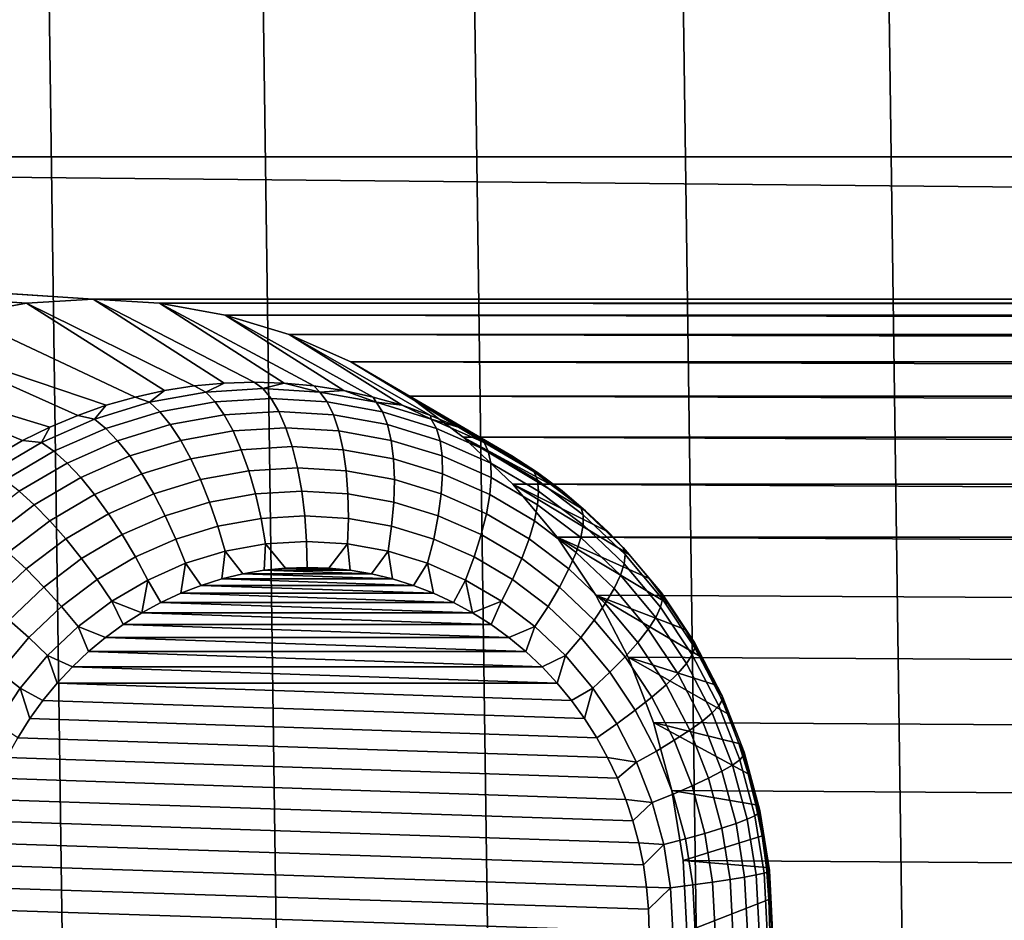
# Model space of a CAD drawing. Header units: metres. Extents: x -22 to 239, y -22 to 22.
# Tile 183 of 256: x 211.43 to 213, y 0.02 to 1.46. Entities that reach past the tile are written whole.
import ezdxf

# ---------------------------------------------------------------- set-up
doc = ezdxf.new("R2010")
doc.units = ezdxf.units.M
doc.layers.add('solid_10_151_033_XXX', color=7, linetype='CONTINUOUS')

msp = doc.modelspace()

# ---------------------------------------------------------------- linework, layer by layer
at = {"layer": 'solid_10_151_033_XXX'}
for points in [[(211.666092, -12.278622, 228.798355), (211.322037, 12.42083, 228.673126), (210.974304, 12.552074, 228.54657), (211.322037, -12.42083, 228.673126)], [(212.00592, -12.125679, 228.922043), (211.666092, 12.278622, 228.798355), (211.322037, 12.42083, 228.673126), (211.666092, -12.278622, 228.798355)], [(212.341324, -11.96209, 229.044113), (212.00592, 12.125679, 228.922043), (211.666092, 12.278622, 228.798355), (212.00592, -12.125679, 228.922043)], [(212.672134, -11.787946, 229.16452), (212.341324, 11.96209, 229.044113), (212.00592, 12.125679, 228.922043), (212.341324, -11.96209, 229.044113)], [(212.997879, -11.603481, 229.283081), (212.672134, 11.787946, 229.16452), (212.341324, 11.96209, 229.044113), (212.672134, -11.787946, 229.16452)], [(213.318314, -11.408838, 229.399719), (212.997879, 11.603481, 229.283081), (212.672134, 11.787946, 229.16452), (212.997879, -11.603481, 229.283081)], [(213.633255, -11.204146, 229.514343), (213.318314, 11.408838, 229.399719), (212.997879, 11.603481, 229.283081), (213.318314, -11.408838, 229.399719)], [(208.079788, 1.236431, 182.584747), (208.119156, 1.648203, 182.599075), (234.720657, 1.648207, 192.281219), (234.760025, 1.236435, 192.295547)], [(231.295135, 1.009, 191.034439), (208.079788, 1.236431, 182.584747), (234.760025, 1.236435, 192.295547)], [(211.438553, 1.002657, 183.807236), (211.333633, 0.983689, 183.769043), (208.079788, 1.236431, 182.584747)], [(211.544678, 1.009, 183.845856), (211.438553, 1.002657, 183.807236), (208.079788, 1.236431, 182.584747)], [(231.295135, 1.009, 191.034439), (211.544678, 1.009, 183.845856), (208.079788, 1.236431, 182.584747)], [(211.706299, 0.87046, 183.104324), (211.438553, 1.002657, 183.807236), (211.544678, 1.009, 183.845856), (211.754013, 0.874903, 183.121689)], [(231.189011, 1.002657, 190.995804), (211.650803, 1.002657, 183.884491), (211.544678, 1.009, 183.845856)], [(211.849792, 0.874903, 183.156555), (211.80191, 0.876385, 183.139114), (211.544678, 1.009, 183.845856), (211.650803, 1.002657, 183.884491)], [(231.295135, 1.009, 191.034439), (231.189011, 1.002657, 190.995804), (211.544678, 1.009, 183.845856)], [(211.80191, 0.876385, 183.139114), (211.754013, 0.874903, 183.121689), (211.544678, 1.009, 183.845856)], [(211.611984, 0.852762, 183.069992), (211.333633, 0.983689, 183.769043), (211.438553, 1.002657, 183.807236), (211.658905, 0.863071, 183.087067)], [(211.706299, 0.87046, 183.104324), (211.658905, 0.863071, 183.087067), (211.438553, 1.002657, 183.807236)], [(231.084091, 0.983689, 190.957626), (211.755707, 0.983689, 183.922668), (211.650803, 1.002657, 183.884491)], [(211.944916, 0.863071, 183.191162), (211.897507, 0.87046, 183.17392), (211.650803, 1.002657, 183.884491), (211.755707, 0.983689, 183.922668)], [(231.189011, 1.002657, 190.995804), (231.084091, 0.983689, 190.957626), (211.650803, 1.002657, 183.884491)], [(211.897507, 0.87046, 183.17392), (211.849792, 0.874903, 183.156555), (211.650803, 1.002657, 183.884491)], [(211.611984, 0.852762, 183.069992), (211.56572, 0.839568, 183.053146), (211.231583, 0.952402, 183.731903), (211.333633, 0.983689, 183.769043)], [(230.98204, 0.952402, 190.920486), (211.857758, 0.952402, 183.959808), (211.755707, 0.983689, 183.922668)], [(212.038101, 0.839568, 183.225082), (211.991821, 0.852762, 183.208252), (211.755707, 0.983689, 183.922668), (211.857758, 0.952402, 183.959808)], [(231.084091, 0.983689, 190.957626), (230.98204, 0.952402, 190.920486), (211.755707, 0.983689, 183.922668)], [(211.991821, 0.852762, 183.208252), (211.944916, 0.863071, 183.191162), (211.755707, 0.983689, 183.922668)], [(211.520233, 0.823533, 183.036606), (211.475723, 0.804711, 183.020401), (211.13324, 0.909054, 183.696106), (211.231583, 0.952402, 183.731903)], [(211.56572, 0.839568, 183.053146), (211.520233, 0.823533, 183.036606), (211.231583, 0.952402, 183.731903)], [(230.883698, 0.909054, 190.884689), (211.9561, 0.909054, 183.995605), (211.857758, 0.952402, 183.959808)], [(212.128082, 0.804711, 183.257843), (212.083572, 0.823533, 183.241638), (211.857758, 0.952402, 183.959808), (211.9561, 0.909054, 183.995605)], [(230.98204, 0.952402, 190.920486), (230.883698, 0.909054, 190.884689), (211.857758, 0.952402, 183.959808)], [(212.083572, 0.823533, 183.241638), (212.038101, 0.839568, 183.225082), (211.857758, 0.952402, 183.959808)], [(211.432297, 0.783167, 183.004593), (211.390137, 0.758972, 182.989243), (211.040268, 0.854371, 183.662262), (211.13324, 0.909054, 183.696106)], [(211.475723, 0.804711, 183.020401), (211.432297, 0.783167, 183.004593), (211.13324, 0.909054, 183.696106)], [(230.790726, 0.854371, 190.850845), (212.049088, 0.854371, 184.029449), (211.9561, 0.909054, 183.995605)], [(212.213669, 0.758972, 183.288986), (212.171509, 0.783167, 183.273651), (211.9561, 0.909054, 183.995605), (212.049088, 0.854371, 184.029449)], [(230.883698, 0.909054, 190.884689), (230.790726, 0.854371, 190.850845), (211.9561, 0.909054, 183.995605)], [(212.171509, 0.783167, 183.273651), (212.128082, 0.804711, 183.257843), (211.9561, 0.909054, 183.995605)], [(211.724655, 0.860813, 183.06778), (211.634659, 0.844541, 183.035034), (211.658905, 0.863071, 183.087067), (211.706299, 0.87046, 183.104324)], [(211.724655, 0.860813, 183.06778), (211.706299, 0.87046, 183.104324), (211.754013, 0.874903, 183.121689)], [(211.815796, 0.86626, 183.100952), (211.724655, 0.860813, 183.06778), (211.754013, 0.874903, 183.121689), (211.80191, 0.876385, 183.139114)], [(211.829086, 0.850563, 183.064453), (211.739594, 0.845215, 183.031891), (211.724655, 0.860813, 183.06778), (211.815796, 0.86626, 183.100952)], [(211.815796, 0.86626, 183.100952), (211.80191, 0.876385, 183.139114), (211.849792, 0.874903, 183.156555)], [(211.906937, 0.860813, 183.134125), (211.815796, 0.86626, 183.100952), (211.849792, 0.874903, 183.156555)], [(211.918564, 0.845215, 183.097031), (211.829086, 0.850563, 183.064453), (211.815796, 0.86626, 183.100952), (211.906937, 0.860813, 183.134125)], [(211.906937, 0.860813, 183.134125), (211.849792, 0.874903, 183.156555), (211.897507, 0.87046, 183.17392)], [(211.906937, 0.860813, 183.134125), (211.897507, 0.87046, 183.17392), (211.944916, 0.863071, 183.191162)], [(211.634659, 0.844541, 183.035034), (211.546936, 0.817648, 183.003098), (211.56572, 0.839568, 183.053146), (211.611984, 0.852762, 183.069992)], [(211.634659, 0.844541, 183.035034), (211.611984, 0.852762, 183.069992), (211.658905, 0.863071, 183.087067)], [(211.739594, 0.845215, 183.031891), (211.65123, 0.829238, 182.999725), (211.634659, 0.844541, 183.035034), (211.724655, 0.860813, 183.06778)], [(211.841492, 0.829608, 183.030365), (211.754196, 0.824391, 182.998596), (211.739594, 0.845215, 183.031891), (211.829086, 0.850563, 183.064453)], [(211.928772, 0.824391, 183.062134), (211.841492, 0.829608, 183.030365), (211.829086, 0.850563, 183.064453), (211.918564, 0.845215, 183.097031)], [(211.996933, 0.844541, 183.166885), (211.906937, 0.860813, 183.134125), (211.944916, 0.863071, 183.191162)], [(212.006927, 0.829238, 183.129196), (211.918564, 0.845215, 183.097031), (211.906937, 0.860813, 183.134125), (211.996933, 0.844541, 183.166885)], [(211.996933, 0.844541, 183.166885), (211.944916, 0.863071, 183.191162), (211.991821, 0.852762, 183.208252)], [(211.996933, 0.844541, 183.166885), (211.991821, 0.852762, 183.208252), (212.038101, 0.839568, 183.225082)], [(230.703964, 0.78886, 190.819275), (212.135849, 0.78886, 184.06102), (212.049088, 0.854371, 184.029449)], [(212.293686, 0.702969, 183.318115), (212.25444, 0.732209, 183.303833), (212.049088, 0.854371, 184.029449), (212.135849, 0.78886, 184.06102)], [(230.790726, 0.854371, 190.850845), (230.703964, 0.78886, 190.819275), (212.049088, 0.854371, 184.029449)], [(212.25444, 0.732209, 183.303833), (212.213669, 0.758972, 183.288986), (212.049088, 0.854371, 184.029449)], [(211.546936, 0.817648, 183.003098), (211.520233, 0.823533, 183.036606), (211.56572, 0.839568, 183.053146)], [(211.65123, 0.829238, 182.999725), (211.565094, 0.802832, 182.968369), (211.546936, 0.817648, 183.003098), (211.634659, 0.844541, 183.035034)], [(211.754196, 0.824391, 182.998596), (211.668015, 0.808808, 182.967224), (211.65123, 0.829238, 182.999725), (211.739594, 0.845215, 183.031891)], [(212.014954, 0.808808, 183.093506), (211.928772, 0.824391, 183.062134), (211.918564, 0.845215, 183.097031), (212.006927, 0.829238, 183.129196)], [(212.084641, 0.817648, 183.198807), (211.996933, 0.844541, 183.166885), (212.038101, 0.839568, 183.225082)], [(212.093063, 0.802832, 183.160538), (212.006927, 0.829238, 183.129196), (211.996933, 0.844541, 183.166885), (212.084641, 0.817648, 183.198807)], [(212.084641, 0.817648, 183.198807), (212.038101, 0.839568, 183.225082), (212.083572, 0.823533, 183.241638)], [(211.546936, 0.817648, 183.003098), (211.462601, 0.780473, 182.972412), (211.475723, 0.804711, 183.020401), (211.520233, 0.823533, 183.036606)], [(211.565094, 0.802832, 182.968369), (211.482285, 0.766331, 182.938232), (211.462601, 0.780473, 182.972412), (211.546936, 0.817648, 183.003098)], [(211.668015, 0.808808, 182.967224), (211.584015, 0.783053, 182.936646), (211.565094, 0.802832, 182.968369), (211.65123, 0.829238, 182.999725)], [(211.768204, 0.798748, 182.968567), (211.684708, 0.783649, 182.938171), (211.668015, 0.808808, 182.967224), (211.754196, 0.824391, 182.998596)], [(211.852783, 0.803802, 182.999359), (211.768204, 0.798748, 182.968567), (211.754196, 0.824391, 182.998596), (211.841492, 0.829608, 183.030365)], [(211.937347, 0.798748, 183.030136), (211.852783, 0.803802, 182.999359), (211.841492, 0.829608, 183.030365), (211.928772, 0.824391, 183.062134)], [(212.020859, 0.783649, 183.060532), (211.937347, 0.798748, 183.030136), (211.928772, 0.824391, 183.062134), (212.014954, 0.808808, 183.093506)], [(212.098969, 0.783053, 183.124084), (212.014954, 0.808808, 183.093506), (212.006927, 0.829238, 183.129196), (212.093063, 0.802832, 183.160538)], [(212.084641, 0.817648, 183.198807), (212.083572, 0.823533, 183.241638), (212.128082, 0.804711, 183.257843)], [(212.168991, 0.780473, 183.229507), (212.084641, 0.817648, 183.198807), (212.128082, 0.804711, 183.257843)], [(212.175873, 0.766331, 183.190674), (212.093063, 0.802832, 183.160538), (212.084641, 0.817648, 183.198807), (212.168991, 0.780473, 183.229507)], [(211.462601, 0.780473, 182.972412), (211.432297, 0.783167, 183.004593), (211.475723, 0.804711, 183.020401)], [(211.584015, 0.783053, 182.936646), (211.503235, 0.747451, 182.907257), (211.482285, 0.766331, 182.938232), (211.565094, 0.802832, 182.968369)], [(211.684708, 0.783649, 182.938171), (211.603302, 0.758696, 182.908554), (211.584015, 0.783053, 182.936646), (211.668015, 0.808808, 182.967224)], [(211.862732, 0.773651, 182.972015), (211.781326, 0.768786, 182.942398), (211.768204, 0.798748, 182.968567), (211.852783, 0.803802, 182.999359)], [(211.944122, 0.768786, 183.001648), (211.862732, 0.773651, 182.972015), (211.852783, 0.803802, 182.999359), (211.937347, 0.798748, 183.030136)], [(212.102249, 0.758696, 183.090149), (212.020859, 0.783649, 183.060532), (212.014954, 0.808808, 183.093506), (212.098969, 0.783053, 183.124084)], [(212.179733, 0.747451, 183.153473), (212.098969, 0.783053, 183.124084), (212.093063, 0.802832, 183.160538), (212.175873, 0.766331, 183.190674)], [(212.168991, 0.780473, 183.229507), (212.128082, 0.804711, 183.257843), (212.171509, 0.783167, 183.273651)], [(211.781326, 0.768786, 182.942398), (211.700958, 0.754254, 182.913132), (211.684708, 0.783649, 182.938171), (211.768204, 0.798748, 182.968567)], [(212.02449, 0.754254, 183.030899), (211.944122, 0.768786, 183.001648), (211.937347, 0.798748, 183.030136), (212.020859, 0.783649, 183.060532)], [(230.624695, 0.713472, 190.790421), (212.215118, 0.713472, 184.089874), (212.135849, 0.78886, 184.06102)], [(212.36705, 0.63746, 183.344818), (212.331268, 0.67135, 183.331787), (212.135849, 0.78886, 184.06102), (212.215118, 0.713472, 184.089874)], [(230.703964, 0.78886, 190.819275), (230.624695, 0.713472, 190.790421), (212.135849, 0.78886, 184.06102)], [(212.331268, 0.67135, 183.331787), (212.293686, 0.702969, 183.318115), (212.135849, 0.78886, 184.06102)], [(211.462601, 0.780473, 182.972412), (211.382706, 0.733483, 182.943329), (211.390137, 0.758972, 182.989243), (211.432297, 0.783167, 183.004593)], [(211.482285, 0.766331, 182.938232), (211.403839, 0.720192, 182.909683), (211.382706, 0.733483, 182.943329), (211.462601, 0.780473, 182.972412)], [(211.603302, 0.758696, 182.908554), (211.525055, 0.724201, 182.880066), (211.503235, 0.747451, 182.907257), (211.584015, 0.783053, 182.936646)], [(211.700958, 0.754254, 182.913132), (211.62262, 0.730236, 182.884628), (211.603302, 0.758696, 182.908554), (211.684708, 0.783649, 182.938171)], [(211.87114, 0.739741, 182.948898), (211.793304, 0.73509, 182.920563), (211.781326, 0.768786, 182.942398), (211.862732, 0.773651, 182.972015)], [(211.948975, 0.73509, 182.977219), (211.87114, 0.739741, 182.948898), (211.862732, 0.773651, 182.972015), (211.944122, 0.768786, 183.001648)], [(212.102829, 0.730236, 183.059418), (212.02449, 0.754254, 183.030899), (212.020859, 0.783649, 183.060532), (212.102249, 0.758696, 183.090149)], [(212.180496, 0.724201, 183.118637), (212.102249, 0.758696, 183.090149), (212.098969, 0.783053, 183.124084), (212.179733, 0.747451, 183.153473)], [(212.248871, 0.733483, 183.258591), (212.168991, 0.780473, 183.229507), (212.171509, 0.783167, 183.273651), (212.213669, 0.758972, 183.288986)], [(212.254318, 0.720192, 183.219223), (212.175873, 0.766331, 183.190674), (212.168991, 0.780473, 183.229507), (212.248871, 0.733483, 183.258591)], [(211.503235, 0.747451, 182.907257), (211.426727, 0.702449, 182.87941), (211.403839, 0.720192, 182.909683), (211.482285, 0.766331, 182.938232)], [(211.62262, 0.730236, 182.884628), (211.547287, 0.697035, 182.857208), (211.525055, 0.724201, 182.880066), (211.603302, 0.758696, 182.908554)], [(211.793304, 0.73509, 182.920563), (211.716461, 0.721194, 182.892593), (211.700958, 0.754254, 182.913132), (211.781326, 0.768786, 182.942398)], [(212.025818, 0.721194, 183.005203), (211.948975, 0.73509, 182.977219), (211.944122, 0.768786, 183.001648), (212.02449, 0.754254, 183.030899)], [(212.178162, 0.697035, 183.086823), (212.102829, 0.730236, 183.059418), (212.102249, 0.758696, 183.090149), (212.180496, 0.724201, 183.118637)], [(212.256241, 0.702449, 183.18132), (212.179733, 0.747451, 183.153473), (212.175873, 0.766331, 183.190674), (212.254318, 0.720192, 183.219223)], [(212.248871, 0.733483, 183.258591), (212.213669, 0.758972, 183.288986), (212.25444, 0.732209, 183.303833)], [(211.525055, 0.724201, 182.880066), (211.450912, 0.680599, 182.853088), (211.426727, 0.702449, 182.87941), (211.503235, 0.747451, 182.907257)], [(211.716461, 0.721194, 182.892593), (211.641556, 0.698229, 182.865341), (211.62262, 0.730236, 182.884628), (211.700958, 0.754254, 182.913132)], [(211.877853, 0.702734, 182.930435), (211.803925, 0.698316, 182.903534), (211.793304, 0.73509, 182.920563), (211.87114, 0.739741, 182.948898)], [(211.951797, 0.698316, 182.957352), (211.877853, 0.702734, 182.930435), (211.87114, 0.739741, 182.948898), (211.948975, 0.73509, 182.977219)], [(212.100723, 0.698229, 183.032455), (212.025818, 0.721194, 183.005203), (212.02449, 0.754254, 183.030899), (212.102829, 0.730236, 183.059418)], [(212.254639, 0.680599, 183.145615), (212.180496, 0.724201, 183.118637), (212.179733, 0.747451, 183.153473), (212.256241, 0.702449, 183.18132)], [(211.547287, 0.697035, 182.857208), (211.475937, 0.655069, 182.831238), (211.450912, 0.680599, 182.853088), (211.525055, 0.724201, 182.880066)], [(211.641556, 0.698229, 182.865341), (211.569534, 0.666484, 182.839127), (211.547287, 0.697035, 182.857208), (211.62262, 0.730236, 182.884628)], [(211.803925, 0.698316, 182.903534), (211.730911, 0.685115, 182.876953), (211.716461, 0.721194, 182.892593), (211.793304, 0.73509, 182.920563)], [(212.024796, 0.685115, 182.983917), (211.951797, 0.698316, 182.957352), (211.948975, 0.73509, 182.977219), (212.025818, 0.721194, 183.005203)], [(212.172745, 0.666484, 183.05867), (212.100723, 0.698229, 183.032455), (212.102829, 0.730236, 183.059418), (212.178162, 0.697035, 183.086823)], [(212.249512, 0.655069, 183.112793), (212.178162, 0.697035, 183.086823), (212.180496, 0.724201, 183.118637), (212.254639, 0.680599, 183.145615)], [(212.323334, 0.677269, 183.28569), (212.248871, 0.733483, 183.258591), (212.25444, 0.732209, 183.303833), (212.293686, 0.702969, 183.318115)], [(212.327408, 0.664997, 183.245834), (212.254318, 0.720192, 183.219223), (212.248871, 0.733483, 183.258591), (212.323334, 0.677269, 183.28569)], [(211.730911, 0.685115, 182.876953), (211.65976, 0.663299, 182.851059), (211.641556, 0.698229, 182.865341), (211.716461, 0.721194, 182.892593)], [(212.095963, 0.663299, 183.009827), (212.024796, 0.685115, 182.983917), (212.025818, 0.721194, 183.005203), (212.100723, 0.698229, 183.032455)], [(230.553848, 0.629111, 190.764633), (212.285965, 0.629111, 184.115662), (212.215118, 0.713472, 184.089874)], [(212.43277, 0.56333, 183.368729), (212.400925, 0.601412, 183.357147), (212.215118, 0.713472, 184.089874), (212.285965, 0.629111, 184.115662)], [(230.624695, 0.713472, 190.790421), (230.553848, 0.629111, 190.764633), (212.215118, 0.713472, 184.089874)], [(212.400925, 0.601412, 183.357147), (212.36705, 0.63746, 183.344818), (212.215118, 0.713472, 184.089874)], [(212.327545, 0.648613, 183.207275), (212.256241, 0.702449, 183.18132), (212.254318, 0.720192, 183.219223), (212.327408, 0.664997, 183.245834)], [(211.450912, 0.680599, 182.853088), (211.381836, 0.628438, 182.827942), (211.355423, 0.648613, 182.853455), (211.426727, 0.702449, 182.87941)], [(211.569534, 0.666484, 182.839127), (211.501312, 0.626357, 182.814285), (211.475937, 0.655069, 182.831238), (211.547287, 0.697035, 182.857208)], [(211.65976, 0.663299, 182.851059), (211.591339, 0.633142, 182.826157), (211.569534, 0.666484, 182.839127), (211.641556, 0.698229, 182.865341)], [(211.812958, 0.659181, 182.891602), (211.744034, 0.646721, 182.866531), (211.730911, 0.685115, 182.876953), (211.803925, 0.698316, 182.903534)], [(211.882751, 0.663352, 182.917007), (211.812958, 0.659181, 182.891602), (211.803925, 0.698316, 182.903534), (211.877853, 0.702734, 182.930435)], [(211.952545, 0.659181, 182.942413), (211.882751, 0.663352, 182.917007), (211.877853, 0.702734, 182.930435), (211.951797, 0.698316, 182.957352)], [(212.021454, 0.646721, 182.967499), (211.952545, 0.659181, 182.942413), (211.951797, 0.698316, 182.957352), (212.024796, 0.685115, 182.983917)], [(212.164368, 0.633142, 183.034729), (212.095963, 0.663299, 183.009827), (212.100723, 0.698229, 183.032455), (212.172745, 0.666484, 183.05867)], [(212.240967, 0.626357, 183.083511), (212.172745, 0.666484, 183.05867), (212.178162, 0.697035, 183.086823), (212.249512, 0.655069, 183.112793)], [(212.323715, 0.628438, 183.170761), (212.254639, 0.680599, 183.145615), (212.256241, 0.702449, 183.18132), (212.327545, 0.648613, 183.207275)], [(212.323334, 0.677269, 183.28569), (212.293686, 0.702969, 183.318115), (212.331268, 0.67135, 183.331787)], [(211.475937, 0.655069, 182.831238), (211.409454, 0.604865, 182.807037), (211.381836, 0.628438, 182.827942), (211.450912, 0.680599, 182.853088)], [(211.744034, 0.646721, 182.866531), (211.676865, 0.626127, 182.842072), (211.65976, 0.663299, 182.851059), (211.730911, 0.685115, 182.876953)], [(212.088623, 0.626127, 182.991943), (212.021454, 0.646721, 182.967499), (212.024796, 0.685115, 182.983917), (212.095963, 0.663299, 183.009827)], [(212.315994, 0.604865, 183.136993), (212.249512, 0.655069, 183.112793), (212.254639, 0.680599, 183.145615), (212.323715, 0.628438, 183.170761)], [(212.391388, 0.612538, 183.310455), (212.323334, 0.677269, 183.28569), (212.331268, 0.67135, 183.331787), (212.36705, 0.63746, 183.344818)], [(212.394241, 0.601439, 183.270157), (212.327408, 0.664997, 183.245834), (212.323334, 0.677269, 183.28569), (212.391388, 0.612538, 183.310455)], [(211.591339, 0.633142, 182.826157), (211.526535, 0.595022, 182.802567), (211.501312, 0.626357, 182.814285), (211.569534, 0.666484, 182.839127)], [(211.676865, 0.626127, 182.842072), (211.612289, 0.59766, 182.818573), (211.591339, 0.633142, 182.826157), (211.65976, 0.663299, 182.851059)], [(211.885712, 0.622363, 182.908859), (211.820236, 0.61845, 182.885025), (211.812958, 0.659181, 182.891602), (211.882751, 0.663352, 182.917007)], [(211.951187, 0.61845, 182.932693), (211.885712, 0.622363, 182.908859), (211.882751, 0.663352, 182.917007), (211.952545, 0.659181, 182.942413)], [(212.153214, 0.59766, 183.015442), (212.088623, 0.626127, 182.991943), (212.095963, 0.663299, 183.009827), (212.164368, 0.633142, 183.034729)], [(212.229187, 0.595022, 183.058319), (212.164368, 0.633142, 183.034729), (212.172745, 0.666484, 183.05867), (212.240967, 0.626357, 183.083511)], [(212.392731, 0.586621, 183.231003), (212.327545, 0.648613, 183.207275), (212.327408, 0.664997, 183.245834), (212.394241, 0.601439, 183.270157)], [(211.501312, 0.626357, 182.814285), (211.437729, 0.578353, 182.791153), (211.409454, 0.604865, 182.807037), (211.475937, 0.655069, 182.831238)], [(211.755569, 0.606759, 182.861496), (211.692551, 0.587438, 182.838562), (211.676865, 0.626127, 182.842072), (211.744034, 0.646721, 182.866531)], [(211.820236, 0.61845, 182.885025), (211.755569, 0.606759, 182.861496), (211.744034, 0.646721, 182.866531), (211.812958, 0.659181, 182.891602)], [(212.015854, 0.606759, 182.956238), (211.951187, 0.61845, 182.932693), (211.952545, 0.659181, 182.942413), (212.021454, 0.646721, 182.967499)], [(212.078873, 0.587438, 182.979172), (212.015854, 0.606759, 182.956238), (212.021454, 0.646721, 182.967499), (212.088623, 0.626127, 182.991943)], [(212.30455, 0.578353, 183.106644), (212.240967, 0.626357, 183.083511), (212.249512, 0.655069, 183.112793), (212.315994, 0.604865, 183.136993)], [(212.386871, 0.568374, 183.193741), (212.323715, 0.628438, 183.170761), (212.327545, 0.648613, 183.207275), (212.392731, 0.586621, 183.231003)], [(211.612289, 0.59766, 182.818573), (211.551102, 0.561677, 182.796295), (211.526535, 0.595022, 182.802567), (211.591339, 0.633142, 182.826157)], [(212.214386, 0.561677, 183.03772), (212.153214, 0.59766, 183.015442), (212.164368, 0.633142, 183.034729), (212.229187, 0.595022, 183.058319)], [(230.440903, 0.437834, 190.723526), (212.347519, 0.536781, 184.138077), (212.285965, 0.629111, 184.115662), (230.492279, 0.536781, 190.742218)], [(212.48996, 0.481582, 183.389557), (212.462479, 0.523341, 183.379547), (212.285965, 0.629111, 184.115662), (212.347519, 0.536781, 184.138077)], [(230.553848, 0.629111, 190.764633), (230.492279, 0.536781, 190.742218), (212.285965, 0.629111, 184.115662)], [(212.462479, 0.523341, 183.379547), (212.43277, 0.56333, 183.368729), (212.285965, 0.629111, 184.115662)], [(212.391388, 0.612538, 183.310455), (212.36705, 0.63746, 183.344818), (212.400925, 0.601412, 183.357147)], [(211.526535, 0.595022, 182.802567), (211.466141, 0.54942, 182.780579), (211.437729, 0.578353, 182.791153), (211.501312, 0.626357, 182.814285)], [(211.692551, 0.587438, 182.838562), (211.631958, 0.56073, 182.816513), (211.612289, 0.59766, 182.818573), (211.676865, 0.626127, 182.842072)], [(211.817978, 0.576322, 182.881149), (211.783936, 0.57056, 182.868759), (211.755569, 0.606759, 182.861496), (211.820236, 0.61845, 182.885025)], [(211.852264, 0.579786, 182.893631), (211.817978, 0.576322, 182.881149), (211.820236, 0.61845, 182.885025)], [(211.886688, 0.580943, 182.906158), (211.852264, 0.579786, 182.893631), (211.820236, 0.61845, 182.885025), (211.885712, 0.622363, 182.908859)], [(211.921127, 0.579786, 182.918701), (211.886688, 0.580943, 182.906158), (211.885712, 0.622363, 182.908859), (211.951187, 0.61845, 182.932693)], [(211.955414, 0.576322, 182.931183), (211.921127, 0.579786, 182.918701), (211.951187, 0.61845, 182.932693)], [(211.989441, 0.57056, 182.943558), (211.955414, 0.576322, 182.931183), (211.951187, 0.61845, 182.932693), (212.015854, 0.606759, 182.956238)], [(212.139465, 0.56073, 183.001221), (212.078873, 0.587438, 182.979172), (212.088623, 0.626127, 182.991943), (212.153214, 0.59766, 183.015442)], [(212.289581, 0.54942, 183.080292), (212.229187, 0.595022, 183.058319), (212.240967, 0.626357, 183.083511), (212.30455, 0.578353, 183.106644)], [(212.376785, 0.547054, 183.159119), (212.315994, 0.604865, 183.136993), (212.323715, 0.628438, 183.170761), (212.386871, 0.568374, 183.193741)], [(211.437729, 0.578353, 182.791153), (211.379608, 0.523076, 182.769989), (211.348663, 0.547054, 182.784912), (211.409454, 0.604865, 182.807037)], [(211.631958, 0.56073, 182.816513), (211.57457, 0.52697, 182.795624), (211.551102, 0.561677, 182.796295), (211.612289, 0.59766, 182.818573)], [(211.75029, 0.562516, 182.856522), (211.717194, 0.552231, 182.844467), (211.692551, 0.587438, 182.838562), (211.755569, 0.606759, 182.861496)], [(211.783936, 0.57056, 182.868759), (211.75029, 0.562516, 182.856522), (211.755569, 0.606759, 182.861496)], [(212.023102, 0.562516, 182.955811), (211.989441, 0.57056, 182.943558), (212.015854, 0.606759, 182.956238)], [(212.056183, 0.552231, 182.96785), (212.023102, 0.562516, 182.955811), (212.015854, 0.606759, 182.956238), (212.078873, 0.587438, 182.979172)], [(212.196854, 0.52697, 183.02211), (212.139465, 0.56073, 183.001221), (212.153214, 0.59766, 183.015442), (212.214386, 0.561677, 183.03772)], [(212.362671, 0.523076, 183.127792), (212.30455, 0.578353, 183.106644), (212.315994, 0.604865, 183.136993), (212.376785, 0.547054, 183.159119)], [(212.452225, 0.540104, 183.332596), (212.391388, 0.612538, 183.310455), (212.400925, 0.601412, 183.357147), (212.43277, 0.56333, 183.368729)], [(212.453979, 0.530317, 183.291901), (212.394241, 0.601439, 183.270157), (212.391388, 0.612538, 183.310455), (212.452225, 0.540104, 183.332596)], [(212.450989, 0.517252, 183.252213), (212.392731, 0.586621, 183.231003), (212.394241, 0.601439, 183.270157), (212.453979, 0.530317, 183.291901)], [(211.551102, 0.561677, 182.796295), (211.494095, 0.51863, 182.775558), (211.466141, 0.54942, 182.780579), (211.526535, 0.595022, 182.802567)], [(211.684784, 0.539744, 182.832672), (211.653168, 0.525102, 182.821167), (211.631958, 0.56073, 182.816513), (211.692551, 0.587438, 182.838562)], [(211.717194, 0.552231, 182.844467), (211.684784, 0.539744, 182.832672), (211.692551, 0.587438, 182.838562)], [(212.088608, 0.539744, 182.97966), (212.056183, 0.552231, 182.96785), (212.078873, 0.587438, 182.979172)], [(212.120224, 0.525102, 182.991165), (212.088608, 0.539744, 182.97966), (212.078873, 0.587438, 182.979172), (212.139465, 0.56073, 183.001221)], [(212.271393, 0.51863, 183.058472), (212.214386, 0.561677, 183.03772), (212.229187, 0.595022, 183.058319), (212.289581, 0.54942, 183.080292)], [(212.443314, 0.501163, 183.214294), (212.386871, 0.568374, 183.193741), (212.392731, 0.586621, 183.231003), (212.450989, 0.517252, 183.252213)], [(211.466141, 0.54942, 182.780579), (211.410919, 0.496908, 182.760483), (211.379608, 0.523076, 182.769989), (211.437729, 0.578353, 182.791153)], [(212.023102, 0.562516, 182.955811), (211.75029, 0.562516, 182.856522), (211.783936, 0.57056, 182.868759)], [(211.989441, 0.57056, 182.943558), (211.783936, 0.57056, 182.868759), (211.817978, 0.576322, 182.881149)], [(212.023102, 0.562516, 182.955811), (211.783936, 0.57056, 182.868759), (211.989441, 0.57056, 182.943558)], [(211.955414, 0.576322, 182.931183), (211.817978, 0.576322, 182.881149), (211.852264, 0.579786, 182.893631)], [(211.989441, 0.57056, 182.943558), (211.817978, 0.576322, 182.881149), (211.955414, 0.576322, 182.931183)], [(211.921127, 0.579786, 182.918701), (211.852264, 0.579786, 182.893631), (211.886688, 0.580943, 182.906158)], [(211.955414, 0.576322, 182.931183), (211.852264, 0.579786, 182.893631), (211.921127, 0.579786, 182.918701)], [(212.344803, 0.496908, 183.100388), (212.289581, 0.54942, 183.080292), (212.30455, 0.578353, 183.106644), (212.362671, 0.523076, 183.127792)], [(212.431107, 0.482364, 183.178894), (212.376785, 0.547054, 183.159119), (212.386871, 0.568374, 183.193741), (212.443314, 0.501163, 183.214294)], [(211.57457, 0.52697, 182.795624), (211.521072, 0.486583, 182.776154), (211.494095, 0.51863, 182.775558), (211.551102, 0.561677, 182.796295)], [(211.622528, 0.508394, 182.810013), (211.57457, 0.52697, 182.795624), (211.631958, 0.56073, 182.816513)], [(211.653168, 0.525102, 182.821167), (211.622528, 0.508394, 182.810013), (211.631958, 0.56073, 182.816513)], [(212.088608, 0.539744, 182.97966), (211.684784, 0.539744, 182.832672), (211.717194, 0.552231, 182.844467)], [(212.056183, 0.552231, 182.96785), (211.717194, 0.552231, 182.844467), (211.75029, 0.562516, 182.856522)], [(212.088608, 0.539744, 182.97966), (211.717194, 0.552231, 182.844467), (212.056183, 0.552231, 182.96785)], [(212.056183, 0.552231, 182.96785), (211.75029, 0.562516, 182.856522), (212.023102, 0.562516, 182.955811)], [(212.150864, 0.508394, 183.002319), (212.120224, 0.525102, 182.991165), (212.139465, 0.56073, 183.001221)], [(212.150864, 0.508394, 183.002319), (212.139465, 0.56073, 183.001221), (212.196854, 0.52697, 183.02211)], [(212.250351, 0.486583, 183.04158), (212.196854, 0.52697, 183.02211), (212.214386, 0.561677, 183.03772), (212.271393, 0.51863, 183.058472)], [(212.452225, 0.540104, 183.332596), (212.43277, 0.56333, 183.368729), (212.462479, 0.523341, 183.379547)], [(211.494095, 0.51863, 182.775558), (211.441971, 0.469061, 182.756577), (211.410919, 0.496908, 182.760483), (211.466141, 0.54942, 182.780579)], [(212.120224, 0.525102, 182.991165), (211.653168, 0.525102, 182.821167), (211.684784, 0.539744, 182.832672)], [(212.120224, 0.525102, 182.991165), (211.684784, 0.539744, 182.832672), (212.088608, 0.539744, 182.97966)], [(212.323517, 0.469061, 183.077438), (212.271393, 0.51863, 183.058472), (212.289581, 0.54942, 183.080292), (212.344803, 0.496908, 183.100388)], [(230.400162, 0.333181, 190.708694), (212.398911, 0.437834, 184.156769), (212.347519, 0.536781, 184.138077), (230.440903, 0.437834, 190.723526)], [(212.537842, 0.393321, 183.406982), (212.515106, 0.438193, 183.398697), (212.347519, 0.536781, 184.138077), (212.398911, 0.437834, 184.156769)], [(212.515106, 0.438193, 183.398697), (212.48996, 0.481582, 183.389557), (212.347519, 0.536781, 184.138077)], [(212.414612, 0.461221, 183.146713), (212.362671, 0.523076, 183.127792), (212.376785, 0.547054, 183.159119), (212.431107, 0.482364, 183.178894)], [(212.505051, 0.460878, 183.351822), (212.452225, 0.540104, 183.332596), (212.462479, 0.523341, 183.379547), (212.48996, 0.481582, 183.389557)], [(212.505844, 0.452527, 183.310776), (212.453979, 0.530317, 183.291901), (212.452225, 0.540104, 183.332596), (212.505051, 0.460878, 183.351822)], [(211.592957, 0.489679, 182.799255), (211.564575, 0.469026, 182.788925), (211.521072, 0.486583, 182.776154), (211.57457, 0.52697, 182.795624)], [(211.622528, 0.508394, 182.810013), (211.592957, 0.489679, 182.799255), (211.57457, 0.52697, 182.795624)], [(212.150864, 0.508394, 183.002319), (211.622528, 0.508394, 182.810013), (211.653168, 0.525102, 182.821167)], [(212.150864, 0.508394, 183.002319), (211.653168, 0.525102, 182.821167), (212.120224, 0.525102, 182.991165)], [(212.180435, 0.489679, 183.013077), (212.150864, 0.508394, 183.002319), (212.196854, 0.52697, 183.02211)], [(212.208817, 0.469026, 183.023407), (212.180435, 0.489679, 183.013077), (212.196854, 0.52697, 183.02211), (212.250351, 0.486583, 183.04158)], [(212.39415, 0.438148, 183.118347), (212.344803, 0.496908, 183.100388), (212.362671, 0.523076, 183.127792), (212.414612, 0.461221, 183.146713)], [(212.501572, 0.441378, 183.270615), (212.450989, 0.517252, 183.252213), (212.453979, 0.530317, 183.291901), (212.505844, 0.452527, 183.310776)], [(211.521072, 0.486583, 182.776154), (211.472168, 0.440077, 182.758347), (211.441971, 0.469061, 182.756577), (211.494095, 0.51863, 182.775558)], [(212.180435, 0.489679, 183.013077), (211.592957, 0.489679, 182.799255), (211.622528, 0.508394, 182.810013)], [(212.180435, 0.489679, 183.013077), (211.622528, 0.508394, 182.810013), (212.150864, 0.508394, 183.002319)], [(212.299255, 0.440077, 183.059387), (212.250351, 0.486583, 183.04158), (212.271393, 0.51863, 183.058472), (212.323517, 0.469061, 183.077438)], [(212.492325, 0.427649, 183.232132), (212.443314, 0.501163, 183.214294), (212.450989, 0.517252, 183.252213), (212.501572, 0.441378, 183.270615)], [(211.441971, 0.469061, 182.756577), (211.395401, 0.413593, 182.739624), (211.361572, 0.438148, 182.742523), (211.410919, 0.496908, 182.760483)], [(212.208817, 0.469026, 183.023407), (211.564575, 0.469026, 182.788925), (211.592957, 0.489679, 182.799255)], [(212.208817, 0.469026, 183.023407), (211.592957, 0.489679, 182.799255), (212.180435, 0.489679, 183.013077)], [(212.370102, 0.413593, 183.094391), (212.323517, 0.469061, 183.077438), (212.344803, 0.496908, 183.100388), (212.39415, 0.438148, 183.118347)], [(212.478287, 0.411607, 183.19606), (212.431107, 0.482364, 183.178894), (212.443314, 0.501163, 183.214294), (212.492325, 0.427649, 183.232132)], [(211.537476, 0.446528, 182.779068), (211.511765, 0.422249, 182.769699), (211.472168, 0.440077, 182.758347), (211.521072, 0.486583, 182.776154)], [(211.564575, 0.469026, 182.788925), (211.537476, 0.446528, 182.779068), (211.521072, 0.486583, 182.776154)], [(212.235916, 0.446528, 183.033264), (212.208817, 0.469026, 183.023407), (212.250351, 0.486583, 183.04158)], [(212.261627, 0.422249, 183.042633), (212.235916, 0.446528, 183.033264), (212.250351, 0.486583, 183.04158), (212.299255, 0.440077, 183.059387)], [(212.459717, 0.393566, 183.163116), (212.414612, 0.461221, 183.146713), (212.431107, 0.482364, 183.178894), (212.478287, 0.411607, 183.19606)], [(212.505051, 0.460878, 183.351822), (212.48996, 0.481582, 183.389557), (212.515106, 0.438193, 183.398697)], [(211.472168, 0.440077, 182.758347), (211.428467, 0.388037, 182.742447), (211.395401, 0.413593, 182.739624), (211.441971, 0.469061, 182.756577)], [(212.235916, 0.446528, 183.033264), (211.537476, 0.446528, 182.779068), (211.564575, 0.469026, 182.788925)], [(212.235916, 0.446528, 183.033264), (211.564575, 0.469026, 182.788925), (212.208817, 0.469026, 183.023407)], [(212.342957, 0.388037, 183.075287), (212.299255, 0.440077, 183.059387), (212.323517, 0.469061, 183.077438), (212.370102, 0.413593, 183.094391)], [(212.436996, 0.373877, 183.133957), (212.39415, 0.438148, 183.118347), (212.414612, 0.461221, 183.146713), (212.459717, 0.393566, 183.163116)], [(212.549194, 0.375856, 183.367889), (212.505051, 0.460878, 183.351822), (212.515106, 0.438193, 183.398697), (212.537842, 0.393321, 183.406982)], [(212.549194, 0.369045, 183.326553), (212.505844, 0.452527, 183.310776), (212.505051, 0.460878, 183.351822), (212.549194, 0.375856, 183.367889)], [(212.261627, 0.422249, 183.042633), (211.511765, 0.422249, 182.769699), (211.537476, 0.446528, 182.779068)], [(212.261627, 0.422249, 183.042633), (211.537476, 0.446528, 182.779068), (212.235916, 0.446528, 183.033264)], [(212.53331, 0.348757, 183.24704), (212.492325, 0.427649, 183.232132), (212.501572, 0.441378, 183.270615), (212.543869, 0.359953, 183.286011)], [(212.543869, 0.359953, 183.286011), (212.501572, 0.441378, 183.270615), (212.505844, 0.452527, 183.310776), (212.549194, 0.369045, 183.326553)], [(211.487488, 0.396255, 182.760864), (211.464783, 0.368646, 182.752594), (211.428467, 0.388037, 182.742447), (211.472168, 0.440077, 182.758347)], [(211.511765, 0.422249, 182.769699), (211.487488, 0.396255, 182.760864), (211.472168, 0.440077, 182.758347)], [(212.285904, 0.396255, 183.051468), (212.261627, 0.422249, 183.042633), (212.299255, 0.440077, 183.059387)], [(212.308609, 0.368646, 183.059723), (212.285904, 0.396255, 183.051468), (212.299255, 0.440077, 183.059387), (212.342957, 0.388037, 183.075287)], [(212.410553, 0.352925, 183.109116), (212.370102, 0.413593, 183.094391), (212.39415, 0.438148, 183.118347), (212.436996, 0.373877, 183.133957)], [(230.370773, 0.224578, 190.697998), (212.439636, 0.333181, 184.1716), (212.398911, 0.437834, 184.156769), (230.400162, 0.333181, 190.708694)], [(212.575775, 0.299741, 183.420792), (212.55809, 0.347119, 183.414352), (212.398911, 0.437834, 184.156769), (212.439636, 0.333181, 184.1716)], [(212.55809, 0.347119, 183.414352), (212.537842, 0.393321, 183.406982), (212.398911, 0.437834, 184.156769)], [(212.517731, 0.335675, 183.210419), (212.478287, 0.411607, 183.19606), (212.492325, 0.427649, 183.232132), (212.53331, 0.348757, 183.24704)], [(211.428467, 0.388037, 182.742447), (211.390518, 0.331117, 182.728638), (211.35495, 0.352925, 182.724899), (211.395401, 0.413593, 182.739624)], [(212.285904, 0.396255, 183.051468), (211.487488, 0.396255, 182.760864), (211.511765, 0.422249, 182.769699)], [(212.285904, 0.396255, 183.051468), (211.511765, 0.422249, 182.769699), (212.261627, 0.422249, 183.042633)], [(212.380905, 0.331117, 183.089096), (212.342957, 0.388037, 183.075287), (212.370102, 0.413593, 183.094391), (212.410553, 0.352925, 183.109116)], [(212.497437, 0.320962, 183.176849), (212.459717, 0.393566, 183.163116), (212.478287, 0.411607, 183.19606), (212.517731, 0.335675, 183.210419)], [(212.329666, 0.339523, 183.067398), (211.464783, 0.368646, 182.752594), (211.487488, 0.396255, 182.760864), (212.308609, 0.368646, 183.059723)], [(212.308609, 0.368646, 183.059723), (211.487488, 0.396255, 182.760864), (212.285904, 0.396255, 183.051468)], [(212.472809, 0.304905, 183.146988), (212.436996, 0.373877, 183.133957), (212.459717, 0.393566, 183.163116), (212.497437, 0.320962, 183.176849)], [(212.549194, 0.375856, 183.367889), (212.537842, 0.393321, 183.406982), (212.55809, 0.347119, 183.414352)], [(211.424408, 0.308985, 182.7379), (211.390518, 0.331117, 182.728638), (211.428467, 0.388037, 182.742447), (211.443726, 0.339523, 182.744934)], [(211.464783, 0.368646, 182.752594), (211.443726, 0.339523, 182.744934), (211.428467, 0.388037, 182.742447)], [(212.329666, 0.339523, 183.067398), (212.308609, 0.368646, 183.059723), (212.342957, 0.388037, 183.075287)], [(212.348984, 0.308985, 183.074417), (212.329666, 0.339523, 183.067398), (212.342957, 0.388037, 183.075287), (212.380905, 0.331117, 183.089096)], [(212.348984, 0.308985, 183.074417), (211.443726, 0.339523, 182.744934), (211.464783, 0.368646, 182.752594), (212.329666, 0.339523, 183.067398)], [(212.444366, 0.287818, 183.121414), (212.410553, 0.352925, 183.109116), (212.436996, 0.373877, 183.133957), (212.472809, 0.304905, 183.146988)], [(212.577316, 0.274002, 183.298187), (212.543869, 0.359953, 183.286011), (212.549194, 0.369045, 183.326553), (212.583496, 0.280923, 183.339035)], [(212.584137, 0.286108, 183.380615), (212.549194, 0.375856, 183.367889), (212.55809, 0.347119, 183.414352), (212.575775, 0.299741, 183.420792)], [(212.583496, 0.280923, 183.339035), (212.549194, 0.369045, 183.326553), (212.549194, 0.375856, 183.367889), (212.584137, 0.286108, 183.380615)], [(212.412628, 0.270033, 183.100647), (212.380905, 0.331117, 183.089096), (212.410553, 0.352925, 183.109116), (212.444366, 0.287818, 183.121414)], [(212.54892, 0.255521, 183.221771), (212.517731, 0.335675, 183.210419), (212.53331, 0.348757, 183.24704), (212.56572, 0.265479, 183.258835)], [(212.56572, 0.265479, 183.258835), (212.53331, 0.348757, 183.24704), (212.543869, 0.359953, 183.286011), (212.577316, 0.274002, 183.298187)], [(212.366425, 0.27723, 183.08078), (211.424408, 0.308985, 182.7379), (211.443726, 0.339523, 182.744934), (212.348984, 0.308985, 183.074417)], [(212.366425, 0.27723, 183.08078), (212.348984, 0.308985, 183.074417), (212.380905, 0.331117, 183.089096), (212.412628, 0.270033, 183.100647)], [(230.352951, 0.112936, 190.691513), (212.46904, 0.224578, 184.182297), (212.439636, 0.333181, 184.1716), (230.370773, 0.224578, 190.697998)], [(212.603241, 0.202108, 183.430786), (212.590836, 0.25135, 183.42627), (212.439636, 0.333181, 184.1716), (212.46904, 0.224578, 184.182297)], [(212.590836, 0.25135, 183.42627), (212.575775, 0.299741, 183.420792), (212.439636, 0.333181, 184.1716)], [(212.527267, 0.244321, 183.187698), (212.497437, 0.320962, 183.176849), (212.517731, 0.335675, 183.210419), (212.54892, 0.255521, 183.221771)], [(212.50116, 0.232098, 183.157303), (212.472809, 0.304905, 183.146988), (212.497437, 0.320962, 183.176849), (212.527267, 0.244321, 183.187698)], [(212.381927, 0.244416, 183.086426), (211.406952, 0.27723, 182.731552), (211.424408, 0.308985, 182.7379), (212.366425, 0.27723, 183.08078)], [(212.471115, 0.219091, 183.131165), (212.444366, 0.287818, 183.121414), (212.472809, 0.304905, 183.146988), (212.50116, 0.232098, 183.157303)], [(212.584137, 0.286108, 183.380615), (212.575775, 0.299741, 183.420792), (212.590836, 0.25135, 183.42627)], [(212.437729, 0.205554, 183.109787), (212.412628, 0.270033, 183.100647), (212.444366, 0.287818, 183.121414), (212.471115, 0.219091, 183.131165)], [(212.608307, 0.189268, 183.348068), (212.583496, 0.280923, 183.339035), (212.584137, 0.286108, 183.380615), (212.609406, 0.192761, 183.389816)], [(212.609406, 0.192761, 183.389816), (212.584137, 0.286108, 183.380615), (212.590836, 0.25135, 183.42627), (212.603241, 0.202108, 183.430786)], [(212.395432, 0.210686, 183.091339), (211.391449, 0.244416, 182.725906), (211.406952, 0.27723, 182.731552), (212.381927, 0.244416, 183.086426)], [(212.381927, 0.244416, 183.086426), (212.366425, 0.27723, 183.08078), (212.412628, 0.270033, 183.100647)], [(212.395432, 0.210686, 183.091339), (212.381927, 0.244416, 183.086426), (212.412628, 0.270033, 183.100647), (212.437729, 0.205554, 183.109787)], [(212.589172, 0.178863, 183.26738), (212.56572, 0.265479, 183.258835), (212.577316, 0.274002, 183.298187), (212.601517, 0.184605, 183.306992)], [(212.601517, 0.184605, 183.306992), (212.577316, 0.274002, 183.298187), (212.583496, 0.280923, 183.339035), (212.608307, 0.189268, 183.348068)], [(212.548843, 0.164608, 183.195557), (212.527267, 0.244321, 183.187698), (212.54892, 0.255521, 183.221771), (212.571487, 0.172154, 183.22998)], [(212.571487, 0.172154, 183.22998), (212.54892, 0.255521, 183.221771), (212.56572, 0.265479, 183.258835), (212.589172, 0.178863, 183.26738)], [(212.40686, 0.176266, 183.09549), (211.377945, 0.210686, 182.720993), (211.391449, 0.244416, 182.725906), (212.395432, 0.210686, 183.091339)], [(212.521652, 0.156373, 183.164764), (212.50116, 0.232098, 183.157303), (212.527267, 0.244321, 183.187698), (212.548843, 0.164608, 183.195557)], [(230.346985, 0, 190.689346), (212.486862, 0.112936, 184.188782), (212.46904, 0.224578, 184.182297), (230.352951, 0.112936, 190.691513)], [(212.603241, 0.202108, 183.430786), (212.46904, 0.224578, 184.182297), (212.486862, 0.112936, 184.188782), (212.61293, 0.152183, 183.434311)], [(212.490463, 0.14761, 183.138199), (212.471115, 0.219091, 183.131165), (212.50116, 0.232098, 183.157303), (212.521652, 0.156373, 183.164764)], [(212.416199, 0.141338, 183.098892), (211.366516, 0.176266, 182.716843), (211.377945, 0.210686, 182.720993), (212.40686, 0.176266, 183.09549)], [(212.40686, 0.176266, 183.09549), (212.395432, 0.210686, 183.091339), (212.437729, 0.205554, 183.109787)], [(212.416199, 0.141338, 183.098892), (212.40686, 0.176266, 183.09549), (212.437729, 0.205554, 183.109787), (212.455872, 0.138489, 183.116394)], [(212.455872, 0.138489, 183.116394), (212.437729, 0.205554, 183.109787), (212.471115, 0.219091, 183.131165), (212.490463, 0.14761, 183.138199)], [(212.616165, 0.092887, 183.312332), (212.601517, 0.184605, 183.306992), (212.608307, 0.189268, 183.348068), (212.623322, 0.095233, 183.353531)], [(212.609406, 0.192761, 183.389816), (212.603241, 0.202108, 183.430786), (212.61293, 0.152183, 183.434311)], [(212.623322, 0.095233, 183.353531), (212.608307, 0.189268, 183.348068), (212.609406, 0.192761, 183.389816), (212.624695, 0.09699, 183.39537)], [(212.624695, 0.09699, 183.39537), (212.609406, 0.192761, 183.389816), (212.61293, 0.152183, 183.434311), (212.619873, 0.101742, 183.436829)], [(212.423431, 0.10605, 183.101517), (211.357193, 0.141338, 182.71344), (211.366516, 0.176266, 182.716843), (212.416199, 0.141338, 183.098892)], [(212.585144, 0.086621, 183.234955), (212.571487, 0.172154, 183.22998), (212.589172, 0.178863, 183.26738), (212.603348, 0.089997, 183.272537)], [(212.603348, 0.089997, 183.272537), (212.589172, 0.178863, 183.26738), (212.601517, 0.184605, 183.306992), (212.616165, 0.092887, 183.312332)], [(212.534058, 0.078681, 183.169281), (212.521652, 0.156373, 183.164764), (212.548843, 0.164608, 183.195557), (212.561905, 0.082825, 183.200317)], [(212.561905, 0.082825, 183.200317), (212.548843, 0.164608, 183.195557), (212.571487, 0.172154, 183.22998), (212.585144, 0.086621, 183.234955)], [(212.466858, 0.069683, 183.120392), (212.455872, 0.138489, 183.116394), (212.490463, 0.14761, 183.138199), (212.502167, 0.074272, 183.142456)], [(212.619873, 0.101742, 183.436829), (212.61293, 0.152183, 183.434311), (212.486862, 0.112936, 184.188782)], [(212.502167, 0.074272, 183.142456), (212.490463, 0.14761, 183.138199), (212.521652, 0.156373, 183.164764), (212.534058, 0.078681, 183.169281)], [(212.428543, 0.07062, 183.103378), (211.34996, 0.10605, 182.710815), (211.357193, 0.141338, 182.71344), (212.423431, 0.10605, 183.101517)], [(212.423431, 0.10605, 183.101517), (212.416199, 0.141338, 183.098892), (212.455872, 0.138489, 183.116394)], [(212.428543, 0.07062, 183.103378), (212.423431, 0.10605, 183.101517), (212.455872, 0.138489, 183.116394), (212.466858, 0.069683, 183.120392)], [(230.352951, -0.112936, 190.691513), (212.492828, 0, 184.190948), (212.486862, 0.112936, 184.188782), (230.346985, 0, 190.689346)], [(212.619873, 0.101742, 183.436829), (212.486862, 0.112936, 184.188782), (212.492828, 0, 184.190948), (212.624039, 0.050957, 183.438354)], [(212.43161, 0.035243, 183.104492), (211.344833, 0.07062, 182.708939), (211.34996, 0.10605, 182.710815), (212.428543, 0.07062, 183.103378)], [(212.621063, 0, 183.314102), (212.616165, 0.092887, 183.312332), (212.623322, 0.095233, 183.353531), (212.628342, 0, 183.355362)], [(212.624695, 0.09699, 183.39537), (212.619873, 0.101742, 183.436829), (212.624039, 0.050957, 183.438354)], [(212.628342, 0, 183.355362), (212.623322, 0.095233, 183.353531), (212.624695, 0.09699, 183.39537), (212.629807, 0, 183.397232)], [(212.629807, 0, 183.397232), (212.624695, 0.09699, 183.39537), (212.624039, 0.050957, 183.438354), (212.625443, 0, 183.438858)], [(212.506088, 0, 183.14389), (212.502167, 0.074272, 183.142456), (212.534058, 0.078681, 183.169281), (212.538208, 0, 183.170792)], [(212.538208, 0, 183.170792), (212.534058, 0.078681, 183.169281), (212.561905, 0.082825, 183.200317), (212.566269, 0, 183.201904)], [(212.566269, 0, 183.201904), (212.561905, 0.082825, 183.200317), (212.585144, 0.086621, 183.234955), (212.589722, 0, 183.236618)], [(212.589722, 0, 183.236618), (212.585144, 0.086621, 183.234955), (212.603348, 0.089997, 183.272537), (212.608109, 0, 183.274261)], [(212.608109, 0, 183.274261), (212.603348, 0.089997, 183.272537), (212.616165, 0.092887, 183.312332), (212.621063, 0, 183.314102)], [(212.432602, 0, 183.104858), (211.341782, 0.035243, 182.70784), (211.344833, 0.07062, 182.708939), (212.43161, 0.035243, 183.104492)], [(212.43161, 0.035243, 183.104492), (212.428543, 0.07062, 183.103378), (212.466858, 0.069683, 183.120392)], [(212.432602, 0, 183.104858), (212.43161, 0.035243, 183.104492), (212.466858, 0.069683, 183.120392), (212.470535, 0, 183.121719)], [(212.470535, 0, 183.121719), (212.466858, 0.069683, 183.120392), (212.502167, 0.074272, 183.142456), (212.506088, 0, 183.14389)], [(212.625443, 0, 183.438858), (212.624039, 0.050957, 183.438354), (212.492828, 0, 184.190948)], [(212.43161, -0.035243, 183.104492), (211.34079, 0, 182.707474), (211.341782, 0.035243, 182.70784), (212.432602, 0, 183.104858)]]:
    msp.add_3dface(points, dxfattribs=at)

doc.saveas('drawing.dxf')
